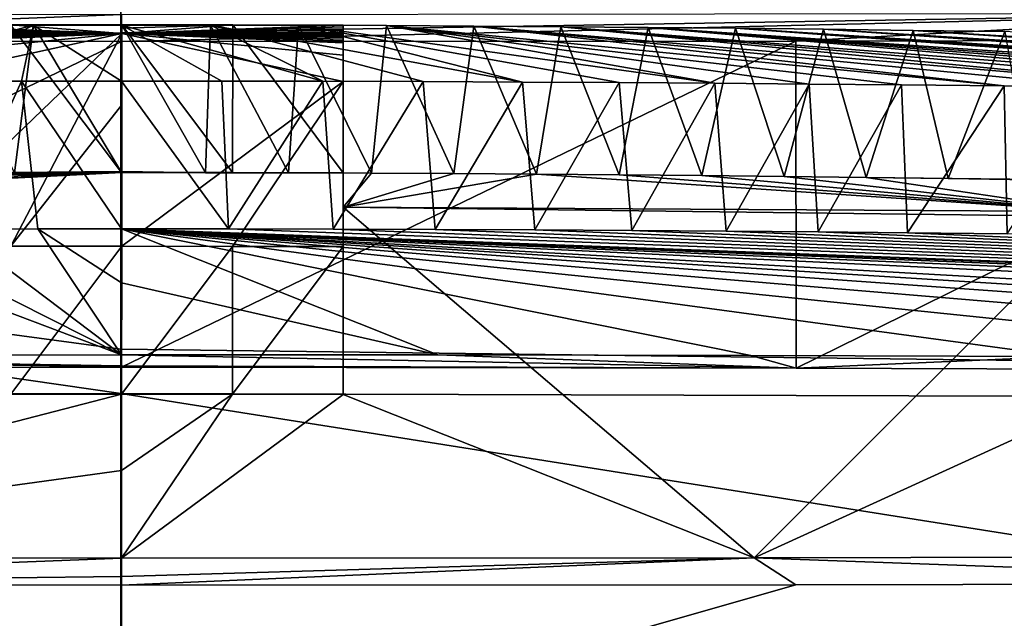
# Model space of a CAD drawing. Header units: millimetres. Extents: x -24 to 72, y 0 to 310.
# Tile 221 of 251: x -0.069 to 0.598, y 308.618 to 309.024. Entities that reach past the tile are written whole.
import ezdxf

# ---------------------------------------------------------------- set-up
doc = ezdxf.new("R2010")
doc.units = ezdxf.units.MM
doc.header["$LTSCALE"] = 65.185185
for name, color, linetype in [('300', 7, 'CONTINUOUS'), ('343', 7, 'CONTINUOUS'), ('344', 7, 'CONTINUOUS'), ('398', 7, 'CONTINUOUS'), ('399', 7, 'CONTINUOUS'), ('400', 7, 'CONTINUOUS'), ('401', 7, 'CONTINUOUS'), ('403', 7, 'CONTINUOUS'), ('405', 7, 'CONTINUOUS'), ('410', 7, 'CONTINUOUS'), ('411', 7, 'CONTINUOUS'), ('416', 7, 'CONTINUOUS'), ('418', 7, 'CONTINUOUS'), ('419', 7, 'CONTINUOUS'), ('420', 7, 'CONTINUOUS'), ('76', 7, 'CONTINUOUS'), ('77', 7, 'CONTINUOUS')]:
    doc.layers.add(name, color=color, linetype=linetype)

msp = doc.modelspace()

# ---------------------------------------------------------------- linework, layer by layer
at = {"layer": '300', "color": 7, "linetype": 'CONTINUOUS'}
for points in [[(-0.45643, 309.00924, 180.1518), (0.00044, 309.00886, 180.12799), (-0.45628, 308.78778, 167.46465), (-0.45643, 309.00924, 180.1518)], [(0.00044, 309.00886, 180.12799), (0.00049, 308.78824, 167.48845), (-0.45628, 308.78778, 167.46465), (0.00044, 309.00886, 180.12799)], [(0.00044, 309.00886, 180.12799), (0.4572, 309.0091, 180.1518), (0.00049, 308.78824, 167.48845), (0.00044, 309.00886, 180.12799)], [(0.00049, 308.78824, 167.48845), (0.4572, 309.0091, 180.1518), (0.45735, 308.78764, 167.46464), (0.00049, 308.78824, 167.48845)], [(0.4572, 309.0091, 180.1518), (0.90935, 309.00994, 180.2228), (0.45735, 308.78764, 167.46464), (0.4572, 309.0091, 180.1518)], [(0.45735, 308.78764, 167.46464), (0.90935, 309.00994, 180.2228), (0.90946, 308.78601, 167.39365), (0.45735, 308.78764, 167.46464)], [(0.00029, 308.51023, 151.56164), (-1.68497, 308.51159, 151.7091), (-0.45635, 308.64099, 159.05502), (0.00029, 308.51023, 151.56164)], [(0.00052, 308.64061, 159.03121), (0.00029, 308.51023, 151.56164), (-0.45635, 308.64099, 159.05502), (0.00052, 308.64061, 159.03121)], [(1.68544, 308.51106, 151.70901), (0.00029, 308.51023, 151.56164), (1.35009, 308.64316, 159.24314), (1.68544, 308.51106, 151.70901)], [(1.35009, 308.64316, 159.24314), (0.00029, 308.51023, 151.56164), (0.90943, 308.6417, 159.12601), (1.35009, 308.64316, 159.24314)], [(0.90943, 308.6417, 159.12601), (0.00029, 308.51023, 151.56164), (0.45728, 308.64085, 159.05501), (0.90943, 308.6417, 159.12601)], [(0.45728, 308.64085, 159.05501), (0.00029, 308.51023, 151.56164), (0.00052, 308.64061, 159.03121), (0.45728, 308.64085, 159.05501)]]:
    msp.add_3dface(points, dxfattribs=at)
at = {"layer": '343', "color": 7, "linetype": 'CONTINUOUS'}
for points in [[(0.00044, 309.02719, 180.41082), (-0.45643, 309.00924, 180.1518), (-0.42767, 309.02754, 180.43308), (0.00044, 309.02719, 180.41082)], [(0.00044, 309.01468, 180.26963), (-0.45643, 309.00924, 180.1518), (0.00044, 309.02719, 180.41082), (0.00044, 309.01468, 180.26963)], [(0.00044, 309.00886, 180.12799), (-0.45643, 309.00924, 180.1518), (0.00044, 309.01468, 180.26963), (0.00044, 309.00886, 180.12799)]]:
    msp.add_3dface(points, dxfattribs=at)
at = {"layer": '344', "color": 7, "linetype": 'CONTINUOUS'}
for points in [[(0.4572, 309.0091, 180.1518), (0.00044, 309.00886, 180.12799), (0.80384, 309.02808, 180.48962), (0.4572, 309.0091, 180.1518)], [(0.00044, 309.00886, 180.12799), (0.00044, 309.01468, 180.26963), (0.80384, 309.02808, 180.48962), (0.00044, 309.00886, 180.12799)], [(0.00044, 309.01468, 180.26963), (0.00044, 309.02719, 180.41082), (0.80384, 309.02808, 180.48962), (0.00044, 309.01468, 180.26963)], [(0.90935, 309.00994, 180.2228), (0.4572, 309.0091, 180.1518), (0.80384, 309.02808, 180.48962), (0.90935, 309.00994, 180.2228)]]:
    msp.add_3dface(points, dxfattribs=at)
at = {"layer": '398', "color": 7, "linetype": 'CONTINUOUS'}
for points in [[(-0.45628, 308.78778, 167.46465), (0.00049, 308.78824, 167.48845), (-0.42735, 308.79626, 167.18293), (-0.45628, 308.78778, 167.46465)], [(0.00049, 308.79668, 167.20515), (-0.42735, 308.79626, 167.18293), (0.00049, 308.78911, 167.3467), (0.00049, 308.79668, 167.20515)], [(-0.42735, 308.79626, 167.18293), (0.00049, 308.78824, 167.48845), (0.00049, 308.78911, 167.3467), (-0.42735, 308.79626, 167.18293)], [(0.00052, 308.65894, 159.31404), (-0.45635, 308.64099, 159.05502), (-0.42758, 308.6593, 159.33629), (0.00052, 308.65894, 159.31404)], [(0.00052, 308.64644, 159.17284), (-0.45635, 308.64099, 159.05502), (0.00052, 308.65894, 159.31404), (0.00052, 308.64644, 159.17284)], [(0.00052, 308.64061, 159.03121), (-0.45635, 308.64099, 159.05502), (0.00052, 308.64644, 159.17284), (0.00052, 308.64061, 159.03121)]]:
    msp.add_3dface(points, dxfattribs=at)
at = {"layer": '399', "color": 7, "linetype": 'CONTINUOUS'}
for points in [[(0.45735, 308.78764, 167.46464), (0.00049, 308.79668, 167.20515), (0.00049, 308.78911, 167.3467), (0.45735, 308.78764, 167.46464)], [(0.00049, 308.79668, 167.20515), (0.45735, 308.78764, 167.46464), (0.21481, 308.79652, 167.1997), (0.00049, 308.79668, 167.20515)], [(0.21481, 308.79652, 167.1997), (0.45735, 308.78764, 167.46464), (0.4267, 308.79613, 167.18313), (0.21481, 308.79652, 167.1997)], [(0.4267, 308.79613, 167.18313), (0.45735, 308.78764, 167.46464), (0.6388, 308.79549, 167.15558), (0.4267, 308.79613, 167.18313)], [(0.45735, 308.78764, 167.46464), (0.90946, 308.78601, 167.39365), (0.6388, 308.79549, 167.15558), (0.45735, 308.78764, 167.46464)], [(0.00049, 308.78824, 167.48845), (0.45735, 308.78764, 167.46464), (0.00049, 308.78911, 167.3467), (0.00049, 308.78824, 167.48845)], [(0.45728, 308.64085, 159.05501), (0.00052, 308.64061, 159.03121), (0.429, 308.65917, 159.33633), (0.45728, 308.64085, 159.05501)], [(0.00052, 308.64061, 159.03121), (0.00052, 308.64644, 159.17284), (0.429, 308.65917, 159.33633), (0.00052, 308.64061, 159.03121)], [(0.00052, 308.64644, 159.17284), (0.00052, 308.65894, 159.31404), (0.429, 308.65917, 159.33633), (0.00052, 308.64644, 159.17284)], [(0.85329, 308.65996, 159.40292), (0.90943, 308.6417, 159.12601), (0.429, 308.65917, 159.33633), (0.85329, 308.65996, 159.40292)], [(0.90943, 308.6417, 159.12601), (0.45728, 308.64085, 159.05501), (0.429, 308.65917, 159.33633), (0.90943, 308.6417, 159.12601)]]:
    msp.add_3dface(points, dxfattribs=at)
at = {"layer": '400', "color": 7, "linetype": 'CONTINUOUS'}
for points in [[(0.00053, 308.92007, 164.22639), (0.05724, 308.92002, 164.22654), (0.00053, 308.92076, 163.99635), (0.00053, 308.92007, 164.22639)], [(0.00053, 308.92076, 163.99635), (0.05724, 308.92002, 164.22654), (0.00053, 308.92019, 163.76631), (0.00053, 308.92076, 163.99635)], [(0.00053, 308.92019, 163.76631), (0.05724, 308.92002, 164.22654), (0.07556, 308.92011, 163.76632), (0.00053, 308.92019, 163.76631)], [(0.05724, 308.92002, 164.22654), (0.1136, 308.9199, 164.2272), (0.07556, 308.92011, 163.76632), (0.05724, 308.92002, 164.22654)], [(0.07556, 308.92011, 163.76632), (0.1136, 308.9199, 164.2272), (0.15053, 308.91989, 163.76632), (0.07556, 308.92011, 163.76632)], [(0.1136, 308.9199, 164.2272), (0.1697, 308.91969, 164.22835), (0.15053, 308.91989, 163.76632), (0.1136, 308.9199, 164.2272)], [(0.15053, 308.91989, 163.76632), (0.1697, 308.91969, 164.22835), (0.15053, 308.89668, 162.5768), (0.15053, 308.91989, 163.76632)], [(0.1697, 308.91969, 164.22835), (0.22562, 308.91941, 164.22994), (0.15053, 308.89668, 162.5768), (0.1697, 308.91969, 164.22835)], [(0.22562, 308.91941, 164.22994), (0.28158, 308.91905, 164.23194), (0.15053, 308.89668, 162.5768), (0.22562, 308.91941, 164.22994)], [(0.15053, 308.89668, 162.5768), (0.28158, 308.91905, 164.23194), (0.66053, 308.89368, 162.63736), (0.15053, 308.89668, 162.5768)], [(0.28158, 308.91905, 164.23194), (0.33762, 308.91862, 164.23435), (0.66053, 308.89368, 162.63736), (0.28158, 308.91905, 164.23194)], [(0.33762, 308.91862, 164.23435), (0.3936, 308.9181, 164.23723), (0.66053, 308.89368, 162.63736), (0.33762, 308.91862, 164.23435)], [(0.3936, 308.9181, 164.23723), (0.44936, 308.91751, 164.24061), (0.66053, 308.89368, 162.63736), (0.3936, 308.9181, 164.23723)], [(0.44936, 308.91751, 164.24061), (0.50494, 308.91684, 164.24442), (0.66053, 308.89368, 162.63736), (0.44936, 308.91751, 164.24061)], [(0.50494, 308.91684, 164.24442), (0.56052, 308.9161, 164.24865), (0.66053, 308.91497, 163.78641), (0.50494, 308.91684, 164.24442)], [(0.66053, 308.89368, 162.63736), (0.50494, 308.91684, 164.24442), (0.66053, 308.91497, 163.78641), (0.66053, 308.89368, 162.63736)], [(0.56052, 308.9161, 164.24865), (0.61614, 308.91528, 164.25334), (0.66053, 308.91497, 163.78641), (0.56052, 308.9161, 164.24865)], [(0.15053, 308.89668, 162.5768), (0.429, 308.65917, 159.33633), (0.15053, 308.76971, 160.43843), (0.15053, 308.89668, 162.5768)], [(0.429, 308.65917, 159.33633), (0.15053, 308.89668, 162.5768), (0.66053, 308.89028, 162.53535), (0.429, 308.65917, 159.33633)], [(0.15053, 308.89668, 162.5768), (0.66053, 308.89368, 162.63736), (0.66053, 308.89028, 162.53535), (0.15053, 308.89668, 162.5768)], [(0.15053, 308.88708, 162.31496), (0.15053, 308.89668, 162.5768), (0.15053, 308.76971, 160.43843), (0.15053, 308.88708, 162.31496)], [(0.66053, 308.76468, 160.43852), (0.429, 308.65917, 159.33633), (0.66053, 308.89028, 162.53535), (0.66053, 308.76468, 160.43852)], [(0.21481, 308.79652, 167.1997), (0.00051, 308.88195, 165.78729), (0.0005, 308.84534, 166.49658), (0.21481, 308.79652, 167.1997)], [(0.21481, 308.79652, 167.1997), (0.4267, 308.79613, 167.18313), (0.00051, 308.88195, 165.78729), (0.21481, 308.79652, 167.1997)], [(0.4267, 308.79613, 167.18313), (0.6388, 308.79549, 167.15558), (0.00051, 308.88195, 165.78729), (0.4267, 308.79613, 167.18313)], [(0.6388, 308.79549, 167.15558), (0.84934, 308.7946, 167.11726), (0.00051, 308.88195, 165.78729), (0.6388, 308.79549, 167.15558)], [(0.84934, 308.7946, 167.11726), (1.05753, 308.7935, 167.06772), (0.00051, 308.88195, 165.78729), (0.84934, 308.7946, 167.11726)], [(1.05753, 308.7935, 167.06772), (1.26292, 308.79215, 167.00768), (0.00051, 308.88195, 165.78729), (1.05753, 308.7935, 167.06772)], [(1.26292, 308.79215, 167.00768), (1.46419, 308.79058, 166.93735), (0.00051, 308.88195, 165.78729), (1.26292, 308.79215, 167.00768)], [(1.46419, 308.79058, 166.93735), (1.66094, 308.78882, 166.85656), (0.00051, 308.88195, 165.78729), (1.46419, 308.79058, 166.93735)], [(1.66094, 308.78882, 166.85656), (2.03908, 308.78464, 166.66634), (0.00051, 308.88195, 165.78729), (1.66094, 308.78882, 166.85656)], [(2.03908, 308.78464, 166.66634), (2.39364, 308.77975, 166.43883), (0.00051, 308.88195, 165.78729), (2.03908, 308.78464, 166.66634)], [(2.39364, 308.77975, 166.43883), (2.72091, 308.7742, 166.17706), (0.00051, 308.88195, 165.78729), (2.39364, 308.77975, 166.43883)], [(2.72091, 308.7742, 166.17706), (3.01792, 308.76808, 165.88402), (0.00051, 308.88195, 165.78729), (2.72091, 308.7742, 166.17706)], [(3.01792, 308.76808, 165.88402), (3.23543, 308.76276, 165.62417), (0.00051, 308.88195, 165.78729), (3.01792, 308.76808, 165.88402)], [(0.00051, 308.88195, 165.78729), (3.23543, 308.76276, 165.62417), (0.07301, 308.8819, 165.78693), (0.00051, 308.88195, 165.78729)], [(0.07301, 308.8819, 165.78693), (3.23543, 308.76276, 165.62417), (0.14383, 308.88175, 165.78586), (0.07301, 308.8819, 165.78693)], [(0.14383, 308.88175, 165.78586), (3.23543, 308.76276, 165.62417), (0.21296, 308.88152, 165.78415), (0.14383, 308.88175, 165.78586)], [(0.21296, 308.88152, 165.78415), (3.23543, 308.76276, 165.62417), (0.2804, 308.88121, 165.78182), (0.21296, 308.88152, 165.78415)], [(0.2804, 308.88121, 165.78182), (3.23543, 308.76276, 165.62417), (0.34614, 308.88083, 165.77893), (0.2804, 308.88121, 165.78182)], [(0.34614, 308.88083, 165.77893), (3.23543, 308.76276, 165.62417), (0.41005, 308.88039, 165.77553), (0.34614, 308.88083, 165.77893)], [(0.41005, 308.88039, 165.77553), (3.23543, 308.76276, 165.62417), (0.47225, 308.87989, 165.77165), (0.41005, 308.88039, 165.77553)], [(0.47225, 308.87989, 165.77165), (3.23543, 308.76276, 165.62417), (0.53286, 308.87934, 165.76732), (0.47225, 308.87989, 165.77165)], [(0.53286, 308.87934, 165.76732), (3.23543, 308.76276, 165.62417), (0.60037, 308.87865, 165.76184), (0.53286, 308.87934, 165.76732)], [(0.00049, 308.79668, 167.20515), (0.21481, 308.79652, 167.1997), (0.0005, 308.84534, 166.49658), (0.00049, 308.79668, 167.20515)], [(0.00053, 308.77, 160.43843), (0.07553, 308.76992, 160.43843), (0.00052, 308.71827, 159.87586), (0.00053, 308.77, 160.43843)], [(0.15053, 308.76971, 160.43843), (0.00052, 308.65894, 159.31404), (0.07553, 308.76992, 160.43843), (0.15053, 308.76971, 160.43843)], [(0.07553, 308.76992, 160.43843), (0.00052, 308.65894, 159.31404), (0.00052, 308.71827, 159.87586), (0.07553, 308.76992, 160.43843)], [(0.429, 308.65917, 159.33633), (0.00052, 308.65894, 159.31404), (0.15053, 308.76971, 160.43843), (0.429, 308.65917, 159.33633)], [(0.85329, 308.65996, 159.40292), (0.429, 308.65917, 159.33633), (0.66053, 308.76468, 160.43852), (0.85329, 308.65996, 159.40292)]]:
    msp.add_3dface(points, dxfattribs=at)
at = {"layer": '401', "color": 7, "linetype": 'CONTINUOUS'}
for points in [[(-4.01882, 308.71235, 162.8532), (-4.01885, 308.72654, 163.66585), (0.00053, 308.92007, 164.22639), (-4.01882, 308.71235, 162.8532)], [(-4.01885, 308.72654, 163.66585), (-3.95456, 308.73384, 164.06842), (0.00053, 308.92007, 164.22639), (-4.01885, 308.72654, 163.66585)], [(-4.01882, 308.71235, 162.8532), (0.00053, 308.92007, 164.22639), (-0.95947, 308.90941, 163.7865), (-4.01882, 308.71235, 162.8532)], [(-3.95456, 308.73384, 164.06842), (-3.84799, 308.74116, 164.46254), (0.00053, 308.92007, 164.22639), (-3.95456, 308.73384, 164.06842)], [(0.00053, 308.92007, 164.22639), (-3.84799, 308.74116, 164.46254), (-0.07208, 308.92002, 164.22675), (0.00053, 308.92007, 164.22639)], [(-0.95947, 308.90941, 163.7865), (0.00053, 308.92007, 164.22639), (-0.79637, 308.91282, 163.78644), (-0.95947, 308.90941, 163.7865)], [(-0.79637, 308.91282, 163.78644), (0.00053, 308.92007, 164.22639), (-0.65947, 308.91518, 163.7864), (-0.79637, 308.91282, 163.78644)], [(0.00053, 308.92007, 164.22639), (-0.14947, 308.91994, 163.76632), (-0.65947, 308.89882, 162.79966), (0.00053, 308.92007, 164.22639)], [(-0.65947, 308.91518, 163.7864), (0.00053, 308.92007, 164.22639), (-0.65947, 308.91287, 163.50299), (-0.65947, 308.91518, 163.7864)], [(-0.65947, 308.91287, 163.50299), (0.00053, 308.92007, 164.22639), (-0.65947, 308.90823, 163.19799), (-0.65947, 308.91287, 163.50299)], [(-0.65947, 308.90823, 163.19799), (0.00053, 308.92007, 164.22639), (-0.65947, 308.89882, 162.79966), (-0.65947, 308.90823, 163.19799)], [(-0.14947, 308.91994, 163.76632), (0.00053, 308.92007, 164.22639), (-0.07474, 308.92013, 163.76631), (-0.14947, 308.91994, 163.76632)], [(0.00053, 308.92007, 164.22639), (0.00053, 308.92076, 163.99635), (-0.07474, 308.92013, 163.76631), (0.00053, 308.92007, 164.22639)], [(0.00053, 308.92076, 163.99635), (0.00053, 308.92019, 163.76631), (-0.07474, 308.92013, 163.76631), (0.00053, 308.92076, 163.99635)], [(-0.42735, 308.79626, 167.18293), (0.00049, 308.79668, 167.20515), (-0.22434, 308.88154, 165.78376), (-0.42735, 308.79626, 167.18293)], [(-0.22434, 308.88154, 165.78376), (0.00049, 308.79668, 167.20515), (-0.16848, 308.88172, 165.78534), (-0.22434, 308.88154, 165.78376)], [(-0.16848, 308.88172, 165.78534), (0.00049, 308.79668, 167.20515), (-0.11244, 308.88185, 165.78648), (-0.16848, 308.88172, 165.78534)], [(-0.11244, 308.88185, 165.78648), (0.00049, 308.79668, 167.20515), (-0.05614, 308.88193, 165.78714), (-0.11244, 308.88185, 165.78648)], [(0.0005, 308.84534, 166.49658), (0.00051, 308.88195, 165.78729), (-0.05614, 308.88193, 165.78714), (0.0005, 308.84534, 166.49658)], [(0.00049, 308.79668, 167.20515), (0.0005, 308.84534, 166.49658), (-0.05614, 308.88193, 165.78714), (0.00049, 308.79668, 167.20515)], [(-0.42758, 308.6593, 159.33629), (0.00053, 308.77, 160.43843), (0.00052, 308.71827, 159.87586), (-0.42758, 308.6593, 159.33629)], [(0.00053, 308.77, 160.43843), (-0.42758, 308.6593, 159.33629), (-0.07448, 308.76994, 160.43843), (0.00053, 308.77, 160.43843)], [(0.00052, 308.65894, 159.31404), (-0.42758, 308.6593, 159.33629), (0.00052, 308.71827, 159.87586), (0.00052, 308.65894, 159.31404)]]:
    msp.add_3dface(points, dxfattribs=at)
at = {"layer": '403', "color": 7, "linetype": 'CONTINUOUS'}
for points in [[(-0.05913, 309.02005, 164.2249), (-0.1188, 309.01993, 164.22563), (-0.20383, 308.98177, 165.78282), (-0.05913, 309.02005, 164.2249)], [(-0.13573, 308.98197, 165.78441), (-0.05913, 309.02005, 164.2249), (-0.20383, 308.98177, 165.78282), (-0.13573, 308.98197, 165.78441)], [(-0.06737, 308.98209, 165.78528), (-0.05913, 309.02005, 164.2249), (-0.13573, 308.98197, 165.78441), (-0.06737, 308.98209, 165.78528)], [(0.00053, 308.98212, 165.78554), (-0.05913, 309.02005, 164.2249), (-0.06737, 308.98209, 165.78528), (0.00053, 308.98212, 165.78554)], [(0.00075, 309.02008, 164.22464), (-0.05913, 309.02005, 164.2249), (0.00053, 308.98212, 165.78554), (0.00075, 309.02008, 164.22464)], [(0.06843, 308.98207, 165.78528), (0.00075, 309.02008, 164.22464), (0.00053, 308.98212, 165.78554), (0.06843, 308.98207, 165.78528)], [(0.06063, 309.02003, 164.22491), (0.00075, 309.02008, 164.22464), (0.13678, 308.98193, 165.78441), (0.06063, 309.02003, 164.22491)], [(0.13678, 308.98193, 165.78441), (0.00075, 309.02008, 164.22464), (0.06843, 308.98207, 165.78528), (0.13678, 308.98193, 165.78441)], [(0.1203, 309.01989, 164.22564), (0.06063, 309.02003, 164.22491), (0.27202, 308.98142, 165.78051), (0.1203, 309.01989, 164.22564)], [(0.27202, 308.98142, 165.78051), (0.06063, 309.02003, 164.22491), (0.20489, 308.98171, 165.78282), (0.27202, 308.98142, 165.78051)], [(0.20489, 308.98171, 165.78282), (0.06063, 309.02003, 164.22491), (0.13678, 308.98193, 165.78441), (0.20489, 308.98171, 165.78282)], [(0.17986, 309.01966, 164.22691), (0.1203, 309.01989, 164.22564), (0.40234, 308.98062, 165.77419), (0.17986, 309.01966, 164.22691)], [(0.40234, 308.98062, 165.77419), (0.1203, 309.01989, 164.22564), (0.33758, 308.98106, 165.77754), (0.40234, 308.98062, 165.77419)], [(0.33758, 308.98106, 165.77754), (0.1203, 309.01989, 164.22564), (0.27202, 308.98142, 165.78051), (0.33758, 308.98106, 165.77754)], [(0.23904, 309.01935, 164.22863), (0.17986, 309.01966, 164.22691), (0.59829, 308.97884, 165.7603), (0.23904, 309.01935, 164.22863)], [(0.59829, 308.97884, 165.7603), (0.17986, 309.01966, 164.22691), (0.52888, 308.97954, 165.76603), (0.59829, 308.97884, 165.7603)], [(0.52888, 308.97954, 165.76603), (0.17986, 309.01966, 164.22691), (0.46625, 308.98011, 165.77039), (0.52888, 308.97954, 165.76603)], [(0.46625, 308.98011, 165.77039), (0.17986, 309.01966, 164.22691), (0.40234, 308.98062, 165.77419), (0.46625, 308.98011, 165.77039)], [(0.29812, 309.01895, 164.23086), (0.23904, 309.01935, 164.22863), (0.72999, 308.97727, 165.74753), (0.29812, 309.01895, 164.23086)], [(0.72999, 308.97727, 165.74753), (0.23904, 309.01935, 164.22863), (0.66518, 308.97809, 165.75403), (0.72999, 308.97727, 165.74753)], [(0.66518, 308.97809, 165.75403), (0.23904, 309.01935, 164.22863), (0.59829, 308.97884, 165.7603), (0.66518, 308.97809, 165.75403)], [(0.35709, 309.01846, 164.23358), (0.29812, 309.01895, 164.23086), (0.85368, 308.97552, 165.73317), (0.35709, 309.01846, 164.23358)], [(0.85368, 308.97552, 165.73317), (0.29812, 309.01895, 164.23086), (0.7928, 308.97641, 165.74064), (0.85368, 308.97552, 165.73317)], [(0.7928, 308.97641, 165.74064), (0.29812, 309.01895, 164.23086), (0.72999, 308.97727, 165.74753), (0.7928, 308.97641, 165.74064)], [(0.41632, 309.01789, 164.23682), (0.35709, 309.01846, 164.23358), (1.03336, 308.97251, 165.70744), (0.41632, 309.01789, 164.23682)], [(1.03336, 308.97251, 165.70744), (0.35709, 309.01846, 164.23358), (0.96934, 308.97365, 165.71716), (1.03336, 308.97251, 165.70744)], [(0.96934, 308.97365, 165.71716), (0.35709, 309.01846, 164.23358), (0.91254, 308.9746, 165.72521), (0.96934, 308.97365, 165.71716)], [(0.91254, 308.9746, 165.72521), (0.35709, 309.01846, 164.23358), (0.85368, 308.97552, 165.73317), (0.91254, 308.9746, 165.72521)], [(0.47603, 309.01722, 164.24061), (0.41632, 309.01789, 164.23682), (1.15511, 308.97017, 165.68639), (0.47603, 309.01722, 164.24061)], [(1.15511, 308.97017, 165.68639), (0.41632, 309.01789, 164.23682), (1.09531, 308.97135, 165.69709), (1.15511, 308.97017, 165.68639)], [(1.09531, 308.97135, 165.69709), (0.41632, 309.01789, 164.23682), (1.03336, 308.97251, 165.70744), (1.09531, 308.97135, 165.69709)], [(0.53674, 309.01645, 164.24501), (0.47603, 309.01722, 164.24061), (1.26844, 308.96777, 165.66425), (0.53674, 309.01645, 164.24501)], [(1.26844, 308.96777, 165.66425), (0.47603, 309.01722, 164.24061), (1.21274, 308.96897, 165.67551), (1.26844, 308.96777, 165.66425)], [(1.21274, 308.96897, 165.67551), (0.47603, 309.01722, 164.24061), (1.15511, 308.97017, 165.68639), (1.21274, 308.96897, 165.67551)], [(0.59884, 309.01557, 164.25009), (0.53674, 309.01645, 164.24501), (1.38448, 308.9651, 165.63831), (0.59884, 309.01557, 164.25009)], [(1.38448, 308.9651, 165.63831), (0.53674, 309.01645, 164.24501), (1.32235, 308.96656, 165.65253), (1.38448, 308.9651, 165.63831)], [(1.32235, 308.96656, 165.65253), (0.53674, 309.01645, 164.24501), (1.26844, 308.96777, 165.66425), (1.32235, 308.96656, 165.65253)]]:
    msp.add_3dface(points, dxfattribs=at)
at = {"layer": '405', "color": 7, "linetype": 'CONTINUOUS'}
for points in [[(-0.14945, 309.01993, 163.76457), (-0.07473, 309.02012, 163.76457), (0.00055, 309.01438, 163.25459), (-0.14945, 309.01993, 163.76457)], [(-0.14945, 309.01888, 163.61511), (-0.14945, 309.01993, 163.76457), (0.00055, 309.01438, 163.25459), (-0.14945, 309.01888, 163.61511)], [(-0.14945, 309.01773, 163.50241), (-0.14945, 309.01888, 163.61511), (0.00055, 309.01438, 163.25459), (-0.14945, 309.01773, 163.50241)], [(-0.07473, 309.02012, 163.76457), (0.00055, 309.02018, 163.76457), (0.00055, 309.01438, 163.25459), (-0.07473, 309.02012, 163.76457)], [(0.00055, 309.01438, 163.25459), (0.00055, 309.02018, 163.76457), (0.00055, 309.01805, 163.50957), (0.00055, 309.01438, 163.25459)], [(-0.14946, 308.86996, 160.43668), (-0.14945, 308.98162, 162.18068), (0.00055, 309.01438, 163.25459), (-0.14946, 308.86996, 160.43668)], [(-0.07447, 308.87015, 160.43668), (-0.14946, 308.86996, 160.43668), (0.00055, 309.01438, 163.25459), (-0.07447, 308.87015, 160.43668)], [(-0.14945, 309.01663, 163.41501), (-0.14945, 309.01773, 163.50241), (0.00055, 309.01438, 163.25459), (-0.14945, 309.01663, 163.41501)], [(-0.14945, 309.01538, 163.32994), (-0.14945, 309.01663, 163.41501), (0.00055, 309.01438, 163.25459), (-0.14945, 309.01538, 163.32994)], [(-0.14945, 309.01448, 163.27451), (-0.14945, 309.01538, 163.32994), (0.00055, 309.01438, 163.25459), (-0.14945, 309.01448, 163.27451)], [(-0.14945, 309.01345, 163.21639), (-0.14945, 309.01448, 163.27451), (0.00055, 309.01438, 163.25459), (-0.14945, 309.01345, 163.21639)], [(-0.14945, 309.01243, 163.16276), (-0.14945, 309.01345, 163.21639), (0.00055, 309.01438, 163.25459), (-0.14945, 309.01243, 163.16276)], [(-0.14945, 309.01145, 163.11435), (-0.14945, 309.01243, 163.16276), (0.00055, 309.01438, 163.25459), (-0.14945, 309.01145, 163.11435)], [(-0.14945, 309.01044, 163.06717), (-0.14945, 309.01145, 163.11435), (0.00055, 309.01438, 163.25459), (-0.14945, 309.01044, 163.06717)], [(-0.14945, 309.00931, 163.01666), (-0.14945, 309.01044, 163.06717), (0.00055, 309.01438, 163.25459), (-0.14945, 309.00931, 163.01666)], [(-0.14945, 309.00791, 162.95807), (-0.14945, 309.00931, 163.01666), (0.00055, 309.01438, 163.25459), (-0.14945, 309.00791, 162.95807)], [(-0.14945, 308.99951, 162.65912), (-0.14945, 309.00791, 162.95807), (0.00055, 309.01438, 163.25459), (-0.14945, 308.99951, 162.65912)], [(-0.14945, 308.98162, 162.18068), (-0.14945, 308.99951, 162.65912), (0.00055, 309.01438, 163.25459), (-0.14945, 308.98162, 162.18068)], [(0.00055, 308.96601, 161.84442), (-0.07447, 308.87015, 160.43668), (0.00055, 309.01438, 163.25459), (0.00055, 308.96601, 161.84442)], [(0.00054, 308.87021, 160.43668), (-0.07447, 308.87015, 160.43668), (0.00055, 308.96601, 161.84442), (0.00054, 308.87021, 160.43668)]]:
    msp.add_3dface(points, dxfattribs=at)
at = {"layer": '410', "color": 7, "linetype": 'CONTINUOUS'}
for points in [[(-0.11244, 308.88185, 165.78648), (-0.06737, 308.98209, 165.78528), (-0.13573, 308.98197, 165.78441), (-0.11244, 308.88185, 165.78648)], [(-0.11244, 308.88185, 165.78648), (-0.05614, 308.88193, 165.78714), (-0.06737, 308.98209, 165.78528), (-0.11244, 308.88185, 165.78648)], [(0.00051, 308.88195, 165.78729), (0.00053, 308.98212, 165.78554), (-0.06737, 308.98209, 165.78528), (0.00051, 308.88195, 165.78729)], [(-0.05614, 308.88193, 165.78714), (0.00051, 308.88195, 165.78729), (-0.06737, 308.98209, 165.78528), (-0.05614, 308.88193, 165.78714)], [(0.00051, 308.88195, 165.78729), (0.07301, 308.8819, 165.78693), (0.00053, 308.98212, 165.78554), (0.00051, 308.88195, 165.78729)], [(0.07301, 308.8819, 165.78693), (0.06843, 308.98207, 165.78528), (0.00053, 308.98212, 165.78554), (0.07301, 308.8819, 165.78693)], [(0.07301, 308.8819, 165.78693), (0.13678, 308.98193, 165.78441), (0.06843, 308.98207, 165.78528), (0.07301, 308.8819, 165.78693)], [(0.07301, 308.8819, 165.78693), (0.14383, 308.88175, 165.78586), (0.13678, 308.98193, 165.78441), (0.07301, 308.8819, 165.78693)], [(0.14383, 308.88175, 165.78586), (0.20489, 308.98171, 165.78282), (0.13678, 308.98193, 165.78441), (0.14383, 308.88175, 165.78586)], [(0.14383, 308.88175, 165.78586), (0.21296, 308.88152, 165.78415), (0.20489, 308.98171, 165.78282), (0.14383, 308.88175, 165.78586)], [(0.21296, 308.88152, 165.78415), (0.27202, 308.98142, 165.78051), (0.20489, 308.98171, 165.78282), (0.21296, 308.88152, 165.78415)], [(0.21296, 308.88152, 165.78415), (0.2804, 308.88121, 165.78182), (0.27202, 308.98142, 165.78051), (0.21296, 308.88152, 165.78415)], [(0.2804, 308.88121, 165.78182), (0.33758, 308.98106, 165.77754), (0.27202, 308.98142, 165.78051), (0.2804, 308.88121, 165.78182)], [(0.2804, 308.88121, 165.78182), (0.34614, 308.88083, 165.77893), (0.33758, 308.98106, 165.77754), (0.2804, 308.88121, 165.78182)], [(0.34614, 308.88083, 165.77893), (0.40234, 308.98062, 165.77419), (0.33758, 308.98106, 165.77754), (0.34614, 308.88083, 165.77893)], [(0.34614, 308.88083, 165.77893), (0.41005, 308.88039, 165.77553), (0.40234, 308.98062, 165.77419), (0.34614, 308.88083, 165.77893)], [(0.41005, 308.88039, 165.77553), (0.46625, 308.98011, 165.77039), (0.40234, 308.98062, 165.77419), (0.41005, 308.88039, 165.77553)], [(0.41005, 308.88039, 165.77553), (0.47225, 308.87989, 165.77165), (0.46625, 308.98011, 165.77039), (0.41005, 308.88039, 165.77553)], [(0.47225, 308.87989, 165.77165), (0.52888, 308.97954, 165.76603), (0.46625, 308.98011, 165.77039), (0.47225, 308.87989, 165.77165)], [(0.47225, 308.87989, 165.77165), (0.53286, 308.87934, 165.76732), (0.52888, 308.97954, 165.76603), (0.47225, 308.87989, 165.77165)], [(0.53286, 308.87934, 165.76732), (0.59829, 308.97884, 165.7603), (0.52888, 308.97954, 165.76603), (0.53286, 308.87934, 165.76732)], [(0.53286, 308.87934, 165.76732), (0.60037, 308.87865, 165.76184), (0.59829, 308.97884, 165.7603), (0.53286, 308.87934, 165.76732)], [(0.60037, 308.87865, 165.76184), (0.66518, 308.97809, 165.75403), (0.59829, 308.97884, 165.7603), (0.60037, 308.87865, 165.76184)]]:
    msp.add_3dface(points, dxfattribs=at)
at = {"layer": '411', "color": 7, "linetype": 'CONTINUOUS'}
for points in [[(-0.07208, 308.92002, 164.22675), (-0.1188, 309.01993, 164.22563), (-0.05913, 309.02005, 164.2249), (-0.07208, 308.92002, 164.22675)], [(0.00053, 308.92007, 164.22639), (-0.07208, 308.92002, 164.22675), (-0.05913, 309.02005, 164.2249), (0.00053, 308.92007, 164.22639)], [(0.00053, 308.92007, 164.22639), (-0.05913, 309.02005, 164.2249), (0.00075, 309.02008, 164.22464), (0.00053, 308.92007, 164.22639)], [(0.05724, 308.92002, 164.22654), (0.00053, 308.92007, 164.22639), (0.00075, 309.02008, 164.22464), (0.05724, 308.92002, 164.22654)], [(0.05724, 308.92002, 164.22654), (0.00075, 309.02008, 164.22464), (0.06063, 309.02003, 164.22491), (0.05724, 308.92002, 164.22654)], [(0.1136, 308.9199, 164.2272), (0.05724, 308.92002, 164.22654), (0.06063, 309.02003, 164.22491), (0.1136, 308.9199, 164.2272)], [(0.1136, 308.9199, 164.2272), (0.06063, 309.02003, 164.22491), (0.1203, 309.01989, 164.22564), (0.1136, 308.9199, 164.2272)], [(0.1697, 308.91969, 164.22835), (0.1136, 308.9199, 164.2272), (0.1203, 309.01989, 164.22564), (0.1697, 308.91969, 164.22835)], [(0.1697, 308.91969, 164.22835), (0.1203, 309.01989, 164.22564), (0.17986, 309.01966, 164.22691), (0.1697, 308.91969, 164.22835)], [(0.22562, 308.91941, 164.22994), (0.1697, 308.91969, 164.22835), (0.17986, 309.01966, 164.22691), (0.22562, 308.91941, 164.22994)], [(0.22562, 308.91941, 164.22994), (0.17986, 309.01966, 164.22691), (0.23904, 309.01935, 164.22863), (0.22562, 308.91941, 164.22994)], [(0.28158, 308.91905, 164.23194), (0.22562, 308.91941, 164.22994), (0.23904, 309.01935, 164.22863), (0.28158, 308.91905, 164.23194)], [(0.28158, 308.91905, 164.23194), (0.23904, 309.01935, 164.22863), (0.29812, 309.01895, 164.23086), (0.28158, 308.91905, 164.23194)], [(0.33762, 308.91862, 164.23435), (0.28158, 308.91905, 164.23194), (0.29812, 309.01895, 164.23086), (0.33762, 308.91862, 164.23435)], [(0.33762, 308.91862, 164.23435), (0.29812, 309.01895, 164.23086), (0.35709, 309.01846, 164.23358), (0.33762, 308.91862, 164.23435)], [(0.3936, 308.9181, 164.23723), (0.33762, 308.91862, 164.23435), (0.35709, 309.01846, 164.23358), (0.3936, 308.9181, 164.23723)], [(0.3936, 308.9181, 164.23723), (0.35709, 309.01846, 164.23358), (0.41632, 309.01789, 164.23682), (0.3936, 308.9181, 164.23723)], [(0.44936, 308.91751, 164.24061), (0.3936, 308.9181, 164.23723), (0.41632, 309.01789, 164.23682), (0.44936, 308.91751, 164.24061)], [(0.44936, 308.91751, 164.24061), (0.41632, 309.01789, 164.23682), (0.47603, 309.01722, 164.24061), (0.44936, 308.91751, 164.24061)], [(0.50494, 308.91684, 164.24442), (0.44936, 308.91751, 164.24061), (0.47603, 309.01722, 164.24061), (0.50494, 308.91684, 164.24442)], [(0.50494, 308.91684, 164.24442), (0.47603, 309.01722, 164.24061), (0.53674, 309.01645, 164.24501), (0.50494, 308.91684, 164.24442)], [(0.56052, 308.9161, 164.24865), (0.50494, 308.91684, 164.24442), (0.53674, 309.01645, 164.24501), (0.56052, 308.9161, 164.24865)], [(0.56052, 308.9161, 164.24865), (0.53674, 309.01645, 164.24501), (0.59884, 309.01557, 164.25009), (0.56052, 308.9161, 164.24865)], [(0.61614, 308.91528, 164.25334), (0.56052, 308.9161, 164.24865), (0.59884, 309.01557, 164.25009), (0.61614, 308.91528, 164.25334)]]:
    msp.add_3dface(points, dxfattribs=at)
at = {"layer": '416', "color": 7, "linetype": 'CONTINUOUS'}
for points in [[(-0.07474, 308.92013, 163.76631), (0.00053, 308.92019, 163.76631), (-0.07473, 309.02012, 163.76457), (-0.07474, 308.92013, 163.76631)], [(0.00053, 308.92019, 163.76631), (0.00055, 309.02018, 163.76457), (-0.07473, 309.02012, 163.76457), (0.00053, 308.92019, 163.76631)], [(0.00053, 308.92019, 163.76631), (0.07556, 308.92011, 163.76632), (0.00055, 309.02018, 163.76457), (0.00053, 308.92019, 163.76631)], [(0.00055, 309.02018, 163.76457), (0.07556, 308.92011, 163.76632), (0.07579, 309.0201, 163.76457), (0.00055, 309.02018, 163.76457)], [(0.07556, 308.92011, 163.76632), (0.15053, 308.91989, 163.76632), (0.07579, 309.0201, 163.76457), (0.07556, 308.92011, 163.76632)], [(0.07579, 309.0201, 163.76457), (0.15053, 308.91989, 163.76632), (0.15055, 309.01989, 163.76457), (0.07579, 309.0201, 163.76457)]]:
    msp.add_3dface(points, dxfattribs=at)
at = {"layer": '418', "color": 7, "linetype": 'CONTINUOUS'}
for points in [[(0.00053, 308.77, 160.43843), (-0.07448, 308.76994, 160.43843), (0.00054, 308.87021, 160.43668), (0.00053, 308.77, 160.43843)], [(-0.07448, 308.76994, 160.43843), (-0.07447, 308.87015, 160.43668), (0.00054, 308.87021, 160.43668), (-0.07448, 308.76994, 160.43843)], [(0.00053, 308.77, 160.43843), (0.00054, 308.87021, 160.43668), (0.07556, 308.87013, 160.43668), (0.00053, 308.77, 160.43843)], [(0.07553, 308.76992, 160.43843), (0.00053, 308.77, 160.43843), (0.07556, 308.87013, 160.43668), (0.07553, 308.76992, 160.43843)], [(0.15054, 308.86992, 160.43668), (0.07553, 308.76992, 160.43843), (0.07556, 308.87013, 160.43668), (0.15054, 308.86992, 160.43668)], [(0.15053, 308.76971, 160.43843), (0.07553, 308.76992, 160.43843), (0.15054, 308.86992, 160.43668), (0.15053, 308.76971, 160.43843)]]:
    msp.add_3dface(points, dxfattribs=at)
at = {"layer": '419', "color": 7, "linetype": 'CONTINUOUS'}
for points in [[(0.15053, 308.91989, 163.76632), (0.15053, 308.89668, 162.5768), (0.15055, 309.01989, 163.76457), (0.15053, 308.91989, 163.76632)], [(0.15055, 309.01989, 163.76457), (0.15053, 308.89668, 162.5768), (0.15055, 309.0188, 163.61135), (0.15055, 309.01989, 163.76457)], [(0.15055, 309.0188, 163.61135), (0.15053, 308.89668, 162.5768), (0.15055, 309.0176, 163.49538), (0.15055, 309.0188, 163.61135)], [(0.15055, 309.0176, 163.49538), (0.15053, 308.89668, 162.5768), (0.15055, 309.01648, 163.40779), (0.15055, 309.0176, 163.49538)], [(0.15055, 309.01648, 163.40779), (0.15053, 308.89668, 162.5768), (0.15055, 309.01527, 163.32589), (0.15055, 309.01648, 163.40779)], [(0.15055, 309.01527, 163.32589), (0.15053, 308.89668, 162.5768), (0.15055, 309.01442, 163.27367), (0.15055, 309.01527, 163.32589)], [(0.15055, 309.01442, 163.27367), (0.15053, 308.89668, 162.5768), (0.15055, 309.01346, 163.21939), (0.15055, 309.01442, 163.27367)], [(0.15055, 309.01346, 163.21939), (0.15053, 308.89668, 162.5768), (0.15055, 309.0125, 163.16859), (0.15055, 309.01346, 163.21939)], [(0.15055, 309.0125, 163.16859), (0.15053, 308.89668, 162.5768), (0.15055, 309.01156, 163.12205), (0.15055, 309.0125, 163.16859)], [(0.15055, 309.01156, 163.12205), (0.15053, 308.89668, 162.5768), (0.15055, 309.01059, 163.07583), (0.15055, 309.01156, 163.12205)], [(0.15055, 309.01059, 163.07583), (0.15053, 308.89668, 162.5768), (0.15055, 309.00945, 163.02514), (0.15055, 309.01059, 163.07583)], [(0.15055, 309.00945, 163.02514), (0.15053, 308.89668, 162.5768), (0.15055, 309.00805, 162.96578), (0.15055, 309.00945, 163.02514)], [(0.15055, 309.00805, 162.96578), (0.15053, 308.89668, 162.5768), (0.15055, 308.99963, 162.66436), (0.15055, 309.00805, 162.96578)], [(0.15053, 308.89668, 162.5768), (0.15053, 308.88708, 162.31496), (0.15055, 308.99963, 162.66436), (0.15053, 308.89668, 162.5768)], [(0.15055, 308.99963, 162.66436), (0.15053, 308.88708, 162.31496), (0.15055, 308.98177, 162.18525), (0.15055, 308.99963, 162.66436)], [(0.15053, 308.88708, 162.31496), (0.15053, 308.76971, 160.43843), (0.15055, 308.98177, 162.18525), (0.15053, 308.88708, 162.31496)], [(0.15053, 308.76971, 160.43843), (0.15054, 308.86992, 160.43668), (0.15055, 308.98177, 162.18525), (0.15053, 308.76971, 160.43843)]]:
    msp.add_3dface(points, dxfattribs=at)
at = {"layer": '420', "color": 7, "linetype": 'CONTINUOUS'}
for points in [[(0.00055, 309.01805, 163.50957), (0.00055, 309.02018, 163.76457), (0.07579, 309.0201, 163.76457), (0.00055, 309.01805, 163.50957)], [(0.00055, 309.01438, 163.25459), (0.00055, 309.01805, 163.50957), (0.07579, 309.0201, 163.76457), (0.00055, 309.01438, 163.25459)], [(0.00055, 309.01438, 163.25459), (0.07579, 309.0201, 163.76457), (0.15055, 309.01989, 163.76457), (0.00055, 309.01438, 163.25459)], [(0.00055, 309.01438, 163.25459), (0.15055, 309.01989, 163.76457), (0.15055, 309.0188, 163.61135), (0.00055, 309.01438, 163.25459)], [(0.00055, 309.01438, 163.25459), (0.15055, 309.0188, 163.61135), (0.15055, 309.0176, 163.49538), (0.00055, 309.01438, 163.25459)], [(0.00054, 308.87021, 160.43668), (0.00055, 308.96601, 161.84442), (0.00055, 309.01438, 163.25459), (0.00054, 308.87021, 160.43668)], [(0.00054, 308.87021, 160.43668), (0.00055, 309.01438, 163.25459), (0.15055, 308.98177, 162.18525), (0.00054, 308.87021, 160.43668)], [(0.00055, 309.01438, 163.25459), (0.15055, 309.0176, 163.49538), (0.15055, 309.01648, 163.40779), (0.00055, 309.01438, 163.25459)], [(0.00055, 309.01438, 163.25459), (0.15055, 309.01648, 163.40779), (0.15055, 309.01527, 163.32589), (0.00055, 309.01438, 163.25459)], [(0.00055, 309.01438, 163.25459), (0.15055, 309.01527, 163.32589), (0.15055, 309.01442, 163.27367), (0.00055, 309.01438, 163.25459)], [(0.00055, 309.01438, 163.25459), (0.15055, 309.01442, 163.27367), (0.15055, 309.01346, 163.21939), (0.00055, 309.01438, 163.25459)], [(0.00055, 309.01438, 163.25459), (0.15055, 309.01346, 163.21939), (0.15055, 309.0125, 163.16859), (0.00055, 309.01438, 163.25459)], [(0.00055, 309.01438, 163.25459), (0.15055, 309.0125, 163.16859), (0.15055, 309.01156, 163.12205), (0.00055, 309.01438, 163.25459)], [(0.00055, 309.01438, 163.25459), (0.15055, 309.01156, 163.12205), (0.15055, 309.01059, 163.07583), (0.00055, 309.01438, 163.25459)], [(0.00055, 309.01438, 163.25459), (0.15055, 309.01059, 163.07583), (0.15055, 309.00945, 163.02514), (0.00055, 309.01438, 163.25459)], [(0.00055, 309.01438, 163.25459), (0.15055, 309.00945, 163.02514), (0.15055, 309.00805, 162.96578), (0.00055, 309.01438, 163.25459)], [(0.00055, 309.01438, 163.25459), (0.15055, 309.00805, 162.96578), (0.15055, 308.99963, 162.66436), (0.00055, 309.01438, 163.25459)], [(0.00055, 309.01438, 163.25459), (0.15055, 308.99963, 162.66436), (0.15055, 308.98177, 162.18525), (0.00055, 309.01438, 163.25459)], [(0.07556, 308.87013, 160.43668), (0.00054, 308.87021, 160.43668), (0.15055, 308.98177, 162.18525), (0.07556, 308.87013, 160.43668)], [(0.15054, 308.86992, 160.43668), (0.07556, 308.87013, 160.43668), (0.15055, 308.98177, 162.18525), (0.15054, 308.86992, 160.43668)]]:
    msp.add_3dface(points, dxfattribs=at)
at = {"layer": '76', "color": 7, "linetype": 'CONTINUOUS'}
for points in [[(0, 309.22563, 246.06468), (-3.09154, 309.21706, 245.86377), (0, 308.80039, 246.33728), (0, 309.22563, 246.06468)], [(0, 308.77042, 246.35186), (-3.09154, 309.21706, 245.86377), (-3.12642, 308.76114, 246.14882), (0, 308.77042, 246.35186)], [(0, 308.80039, 246.33728), (-3.09154, 309.21706, 245.86377), (0, 308.77042, 246.35186), (0, 308.80039, 246.33728)], [(0, 308.77042, 246.35186), (-3.12642, 308.76114, 246.14882), (0, 308.31339, 246.5135), (0, 308.77042, 246.35186)], [(-3.14575, 308.27206, 246.31633), (0, 308.2819, 246.52079), (-3.12642, 308.76114, 246.14882), (-3.14575, 308.27206, 246.31633)], [(-3.12642, 308.76114, 246.14882), (0, 308.2819, 246.52079), (0, 308.31339, 246.5135), (-3.12642, 308.76114, 246.14882)]]:
    msp.add_3dface(points, dxfattribs=at)
at = {"layer": '77', "color": 7, "linetype": 'CONTINUOUS'}
for points in [[(0, 309.22563, 246.06468), (0, 308.80039, 246.33728), (3.12647, 308.76114, 246.14881), (0, 309.22563, 246.06468)], [(3.09159, 309.21706, 245.86376), (0, 309.22563, 246.06468), (3.12647, 308.76114, 246.14881), (3.09159, 309.21706, 245.86376)], [(0, 308.80039, 246.33728), (0, 308.77042, 246.35186), (3.12647, 308.76114, 246.14881), (0, 308.80039, 246.33728)], [(0, 308.77042, 246.35186), (0, 308.31339, 246.5135), (3.1458, 308.27206, 246.31633), (0, 308.77042, 246.35186)], [(0, 308.77042, 246.35186), (3.1458, 308.27206, 246.31633), (3.12647, 308.76114, 246.14881), (0, 308.77042, 246.35186)]]:
    msp.add_3dface(points, dxfattribs=at)

doc.saveas('drawing.dxf')
